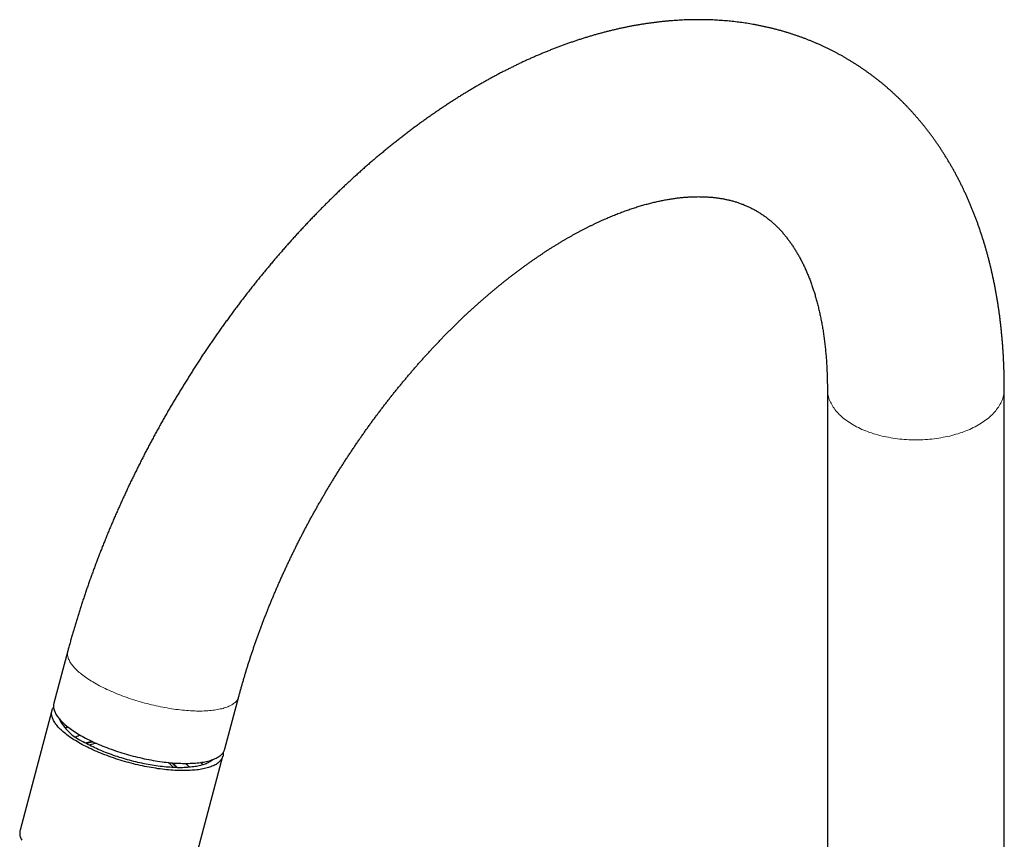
# Model space of a CAD drawing. Header units: millimetres. Extents: x 8 to 771, y 12 to 732.
# Tile 69 of 74: x 517 to 644, y 259 to 365. Entities that reach past the tile are written whole.
import ezdxf

# ---------------------------------------------------------------- set-up
doc = ezdxf.new("R2010")
doc.units = ezdxf.units.MM

msp = doc.modelspace()

# ---------------------------------------------------------------- linework, layer by layer
at = {"color": 7, "linetype": 'Continuous', "lineweight": 30}
for p, q in [((621.16, 317.1), (621.16, 248.87)), ((643.96, 248.87), (643.96, 317.1)), ((523.3, 283.33), (521.5, 276.58)), ((543.53, 270.71), (545.33, 277.46)), ((521.25, 275.65), (517.14, 260.23)), ((539.17, 254.36), (543.28, 269.78))]:
    msp.add_line(p, q, dxfattribs=at)
at = {"color": 8, "linetype": 'Continuous', "lineweight": 0, "flags": 128}
for points in [[(643.96, 317.1), (643.96, 316.93), (643.94, 316.76), (643.92, 316.59), (643.9, 316.42), (643.86, 316.25), (643.82, 316.08), (643.77, 315.91), (643.71, 315.74), (643.64, 315.57), (643.57, 315.4), (643.49, 315.24), (643.4, 315.07), (643.31, 314.91), (643.2, 314.75), (643.09, 314.59), (642.97, 314.43), (642.85, 314.27), (642.72, 314.12), (642.58, 313.96), (642.43, 313.81), (642.28, 313.67), (642.12, 313.52), (641.95, 313.38), (641.78, 313.24), (641.6, 313.1), (641.42, 312.96), (641.23, 312.83), (641.03, 312.7), (640.83, 312.57), (640.62, 312.45), (640.41, 312.33), (640.19, 312.21), (639.96, 312.1), (639.73, 311.99), (639.5, 311.88), (639.26, 311.78), (639.02, 311.68), (638.77, 311.59), (638.52, 311.49), (638.26, 311.41), (638, 311.32), (637.73, 311.24), (637.47, 311.16), (637.2, 311.09), (636.92, 311.02), (636.64, 310.96), (636.36, 310.9), (636.08, 310.85), (635.8, 310.79), (635.51, 310.75), (635.22, 310.71), (634.93, 310.67), (634.64, 310.63), (634.34, 310.6), (634.05, 310.58), (633.75, 310.56), (633.45, 310.54), (633.16, 310.53), (632.86, 310.53), (632.56, 310.52), (632.26, 310.53), (631.96, 310.53), (631.66, 310.54), (631.37, 310.56), (631.07, 310.58), (630.78, 310.6), (630.48, 310.63), (630.19, 310.67), (629.9, 310.71), (629.61, 310.75), (629.32, 310.79), (629.04, 310.85), (628.75, 310.9), (628.47, 310.96), (628.2, 311.02), (627.92, 311.09), (627.65, 311.16), (627.38, 311.24), (627.12, 311.32), (626.86, 311.41), (626.6, 311.49), (626.35, 311.59), (626.1, 311.68), (625.86, 311.78), (625.62, 311.88), (625.38, 311.99), (625.16, 312.1), (624.93, 312.21), (624.71, 312.33), (624.5, 312.45), (624.29, 312.57), (624.09, 312.7), (623.89, 312.83), (623.7, 312.96), (623.51, 313.1), (623.34, 313.24), (623.16, 313.38), (623, 313.52), (622.84, 313.67), (622.69, 313.81), (622.54, 313.96), (622.4, 314.12), (622.27, 314.27), (622.14, 314.43), (622.03, 314.59), (621.92, 314.75), (621.81, 314.91), (621.72, 315.07), (621.63, 315.24), (621.55, 315.4), (621.47, 315.57), (621.41, 315.74), (621.35, 315.91), (621.3, 316.08), (621.26, 316.25), (621.22, 316.42), (621.19, 316.59), (621.17, 316.76), (621.16, 316.93), (621.16, 317.1)], [(523.3, 283.33), (523.28, 283.26), (523.26, 283.16), (523.25, 283.06), (523.25, 282.95), (523.26, 282.84), (523.27, 282.73), (523.29, 282.62), (523.32, 282.51), (523.35, 282.4), (523.4, 282.28), (523.45, 282.17), (523.51, 282.05), (523.57, 281.93), (523.64, 281.81), (523.72, 281.69), (523.81, 281.57), (523.9, 281.45), (524.01, 281.32), (524.11, 281.2), (524.23, 281.08), (524.35, 280.95), (524.48, 280.83), (524.62, 280.7), (524.76, 280.57), (524.91, 280.45), (525.07, 280.32), (525.23, 280.2), (525.4, 280.07), (525.57, 279.95), (525.75, 279.82), (525.94, 279.7), (526.13, 279.57), (526.33, 279.45), (526.53, 279.33), (526.74, 279.2)], [(526.74, 279.2), (526.95, 279.08), (527.17, 278.96), (527.39, 278.84), (527.62, 278.72), (527.86, 278.61), (528.09, 278.49), (528.33, 278.38), (528.58, 278.26), (528.83, 278.15), (529.08, 278.04), (529.34, 277.93), (529.6, 277.82), (529.86, 277.72), (530.13, 277.62), (530.4, 277.51), (530.67, 277.41), (530.95, 277.32), (531.22, 277.22), (531.5, 277.13), (531.78, 277.04), (532.07, 276.95), (532.35, 276.86), (532.64, 276.78), (532.92, 276.7), (533.21, 276.62), (533.5, 276.54), (533.79, 276.47), (534.08, 276.4), (534.37, 276.33), (534.66, 276.26), (534.95, 276.2), (535.24, 276.14), (535.52, 276.08), (535.81, 276.03), (536.1, 275.98), (536.38, 275.93), (536.67, 275.88), (536.95, 275.84), (537.23, 275.8), (537.51, 275.77), (537.78, 275.74), (538.06, 275.71), (538.33, 275.68), (538.6, 275.66), (538.86, 275.64), (539.12, 275.62), (539.38, 275.61), (539.64, 275.6), (539.89, 275.59), (540.14, 275.59), (540.38, 275.59), (540.62, 275.59), (540.86, 275.6), (541.09, 275.61), (541.32, 275.62), (541.54, 275.64), (541.76, 275.66), (541.97, 275.68), (542.17, 275.71), (542.37, 275.74), (542.57, 275.77), (542.76, 275.81), (542.94, 275.85), (543.12, 275.89), (543.29, 275.93), (543.46, 275.98), (543.62, 276.03), (543.77, 276.09), (543.92, 276.15), (544.06, 276.21), (544.19, 276.27), (544.32, 276.33), (544.44, 276.4), (544.55, 276.47), (544.66, 276.55), (544.76, 276.63), (544.85, 276.7), (544.94, 276.79), (545.01, 276.87), (545.08, 276.96), (545.14, 277.05), (545.2, 277.14), (545.25, 277.23), (545.29, 277.33), (545.32, 277.43), (545.33, 277.46)]]:
    msp.add_lwpolyline(points, dxfattribs=at)
at = {"color": 7, "linetype": 'Continuous', "lineweight": 30, "flags": 128}
for points in [[(521.5, 276.58), (521.48, 276.51), (521.46, 276.41), (521.45, 276.31), (521.45, 276.2), (521.46, 276.09), (521.47, 275.98), (521.49, 275.87), (521.52, 275.76), (521.55, 275.65), (521.6, 275.53), (521.65, 275.42), (521.71, 275.3), (521.77, 275.18), (521.84, 275.06), (521.92, 274.94), (522.01, 274.82), (522.1, 274.7), (522.21, 274.57), (522.31, 274.45), (522.43, 274.33), (522.55, 274.2), (522.68, 274.08), (522.82, 273.95), (522.96, 273.82), (523.11, 273.7), (523.27, 273.57), (523.43, 273.45), (523.6, 273.32), (523.77, 273.2), (523.95, 273.07), (524.14, 272.95), (524.33, 272.82), (524.53, 272.7), (524.73, 272.58), (524.94, 272.45)], [(524.69, 271.53), (524.48, 271.65), (524.28, 271.77), (524.08, 271.89), (523.89, 272.02), (523.7, 272.14), (523.52, 272.27), (523.35, 272.39), (523.18, 272.52), (523.02, 272.64), (522.86, 272.77), (522.71, 272.9), (522.57, 273.02), (522.43, 273.15), (522.31, 273.27), (522.18, 273.4), (522.07, 273.52), (521.96, 273.64), (521.86, 273.77), (521.76, 273.89), (521.68, 274.01), (521.6, 274.13), (521.52, 274.25), (521.46, 274.37), (521.4, 274.49), (521.35, 274.6), (521.31, 274.72), (521.27, 274.83), (521.24, 274.94), (521.22, 275.06), (521.21, 275.16), (521.2, 275.27), (521.21, 275.38), (521.22, 275.48), (521.23, 275.58), (521.26, 275.68), (521.29, 275.78), (521.33, 275.88), (521.38, 275.97), (521.44, 276.06), (521.46, 276.09)], [(543.32, 270.26), (543.33, 270.16), (543.33, 270.05), (543.32, 269.95), (543.3, 269.85), (543.27, 269.75), (543.24, 269.65), (543.2, 269.55), (543.15, 269.46), (543.1, 269.37), (543.03, 269.28), (542.96, 269.19), (542.89, 269.11), (542.8, 269.03), (542.71, 268.95), (542.61, 268.87), (542.51, 268.8), (542.39, 268.72), (542.27, 268.66), (542.15, 268.59), (542.01, 268.53), (541.87, 268.47), (541.73, 268.41), (541.57, 268.36), (541.41, 268.3), (541.25, 268.26), (541.07, 268.21), (540.9, 268.17), (540.71, 268.13), (540.52, 268.09), (540.33, 268.06), (540.13, 268.03), (539.92, 268.01), (539.71, 267.98), (539.49, 267.96), (539.27, 267.95), (539.04, 267.93), (538.81, 267.92), (538.58, 267.92), (538.34, 267.91), (538.09, 267.91), (537.84, 267.92), (537.59, 267.92), (537.34, 267.93), (537.08, 267.94), (536.81, 267.96), (536.55, 267.98), (536.28, 268), (536.01, 268.03), (535.74, 268.06), (535.46, 268.09), (535.18, 268.13), (534.9, 268.16), (534.62, 268.21), (534.34, 268.25), (534.05, 268.3), (533.76, 268.35), (533.48, 268.4), (533.19, 268.46), (532.9, 268.52), (532.61, 268.58), (532.32, 268.65), (532.03, 268.72), (531.74, 268.79), (531.45, 268.86), (531.16, 268.94), (530.88, 269.02), (530.59, 269.1), (530.3, 269.18), (530.02, 269.27), (529.74, 269.36), (529.46, 269.45), (529.18, 269.54), (528.9, 269.64), (528.62, 269.74), (528.35, 269.84), (528.08, 269.94), (527.82, 270.04), (527.55, 270.15), (527.29, 270.25), (527.04, 270.36), (526.78, 270.47), (526.53, 270.58), (526.29, 270.7), (526.05, 270.81), (525.81, 270.93), (525.58, 271.05), (525.35, 271.16), (525.12, 271.28), (524.9, 271.4), (524.69, 271.53)], [(524.94, 272.45), (525.15, 272.33), (525.37, 272.21), (525.59, 272.09), (525.82, 271.97), (526.06, 271.86), (526.29, 271.74), (526.53, 271.63), (526.78, 271.51), (527.03, 271.4), (527.28, 271.29), (527.54, 271.18), (527.8, 271.07), (528.06, 270.97), (528.33, 270.87), (528.6, 270.76), (528.87, 270.66), (529.15, 270.57), (529.42, 270.47), (529.7, 270.38), (529.98, 270.29), (530.27, 270.2), (530.55, 270.11), (530.84, 270.03), (531.12, 269.95), (531.41, 269.87), (531.7, 269.79), (531.99, 269.72), (532.28, 269.65), (532.57, 269.58), (532.86, 269.51), (533.15, 269.45), (533.44, 269.39), (533.72, 269.33), (534.01, 269.28), (534.3, 269.23), (534.58, 269.18), (534.87, 269.13), (535.15, 269.09), (535.43, 269.05), (535.71, 269.02), (535.98, 268.99), (536.26, 268.96), (536.53, 268.93), (536.8, 268.91), (537.06, 268.89), (537.32, 268.87), (537.58, 268.86), (537.84, 268.85), (538.09, 268.84), (538.34, 268.84), (538.58, 268.84), (538.82, 268.84), (539.06, 268.85), (539.29, 268.86), (539.52, 268.87), (539.74, 268.89), (539.96, 268.91), (540.17, 268.93), (540.37, 268.96), (540.57, 268.99), (540.77, 269.02), (540.96, 269.06), (541.14, 269.1), (541.32, 269.14), (541.49, 269.18), (541.66, 269.23), (541.82, 269.28), (541.97, 269.34), (542.12, 269.4), (542.26, 269.46), (542.39, 269.52), (542.52, 269.58), (542.64, 269.65), (542.75, 269.72), (542.86, 269.8), (542.96, 269.88), (543.05, 269.95), (543.13, 270.04), (543.21, 270.12), (543.28, 270.21), (543.34, 270.3), (543.4, 270.39), (543.45, 270.48), (543.49, 270.58), (543.52, 270.68), (543.53, 270.71)], [(542.01, 269.35), (541.97, 269.32), (541.89, 269.24), (541.8, 269.17), (541.7, 269.11), (541.59, 269.04), (541.48, 268.98), (541.37, 268.92), (541.24, 268.86), (541.11, 268.8), (540.98, 268.75), (540.84, 268.7), (540.69, 268.65), (540.54, 268.61), (540.38, 268.57), (540.22, 268.53), (540.05, 268.49), (539.87, 268.46), (539.69, 268.43), (539.51, 268.4), (539.32, 268.38), (539.12, 268.36), (538.92, 268.34), (538.72, 268.32), (538.51, 268.31), (538.29, 268.3), (538.08, 268.29), (537.86, 268.29), (537.63, 268.29), (537.4, 268.29), (537.17, 268.3), (536.94, 268.31), (536.7, 268.32), (536.46, 268.34), (536.21, 268.35), (535.96, 268.37), (535.71, 268.4), (535.46, 268.43), (535.21, 268.46), (534.95, 268.49), (534.69, 268.52), (534.43, 268.56), (534.17, 268.6), (533.91, 268.65), (533.65, 268.69), (533.38, 268.74), (533.12, 268.8), (532.85, 268.85), (532.58, 268.91), (532.32, 268.97), (532.05, 269.03), (531.78, 269.1), (531.52, 269.17), (531.25, 269.24), (530.99, 269.31), (530.72, 269.38), (530.46, 269.46), (530.2, 269.54), (529.94, 269.62), (529.68, 269.71), (529.42, 269.79), (529.17, 269.88), (528.91, 269.97), (528.66, 270.06), (528.41, 270.16), (528.17, 270.25), (527.93, 270.35), (527.69, 270.45), (527.45, 270.55), (527.22, 270.65), (526.99, 270.75), (526.76, 270.86), (526.54, 270.96), (526.32, 271.07), (526.1, 271.18), (525.89, 271.29), (525.69, 271.4), (525.49, 271.51), (525.29, 271.62)], [(517.14, 260.23), (517.12, 260.17), (517.11, 260.06), (517.1, 259.96), (517.09, 259.85), (517.1, 259.75), (517.11, 259.64), (517.13, 259.53), (517.16, 259.42), (517.19, 259.3), (517.24, 259.19), (517.29, 259.07), (517.35, 258.95)]]:
    msp.add_lwpolyline(points, dxfattribs=at)
at = {"color": 7, "linetype": 'Continuous', "lineweight": 30}
for centre, radius, start, end in [((527.89, 277.47), 6.4, 206.1547, 246.0164), ((524.76, 267.79), 5.89, 103.9483, 108.1242), ((525.85, 269.48), 3.14, 107.5574, 119.0327), ((527.47, 267.29), 4.16, 96.6782, 109.85), ((533.73, 265.62), 4.15, 40.2814, 53.4627), ((536.35, 264.74), 5.86, 42.0002, 46.2013), ((536.27, 266.75), 3.08, 30.9884, 42.6979)]:
    msp.add_arc(centre, radius, start, end, dxfattribs=at)
for points, knots in [([(643.96, 317.1), (643.96, 317.2), (643.96, 317.47), (643.96, 317.91), (643.95, 318.44), (643.94, 318.96), (643.92, 319.49), (643.91, 320.01), (643.88, 320.53), (643.86, 321.04), (643.83, 321.56), (643.8, 322.07), (643.76, 322.58), (643.72, 323.1), (643.68, 323.6), (643.63, 324.11), (643.58, 324.62), (643.53, 325.12), (643.47, 325.62), (643.41, 326.12), (643.35, 326.62), (643.28, 327.11), (643.21, 327.61), (643.13, 328.1), (643.05, 328.59), (642.97, 329.07), (642.88, 329.56), (642.79, 330.04), (642.7, 330.52), (642.6, 331), (642.5, 331.48), (642.4, 331.95), (642.29, 332.42), (642.18, 332.89), (642.06, 333.35), (641.95, 333.82), (641.82, 334.28), (641.7, 334.73), (641.57, 335.19), (641.44, 335.64), (641.3, 336.09), (641.16, 336.54), (641.02, 336.98), (640.87, 337.43), (640.72, 337.86), (640.57, 338.3), (640.41, 338.73), (640.25, 339.16), (640.09, 339.59), (639.92, 340.01), (639.75, 340.43), (639.58, 340.85), (639.4, 341.27), (639.22, 341.68), (639.03, 342.09), (638.85, 342.49), (638.66, 342.89), (638.46, 343.29), (638.27, 343.69), (638.07, 344.08), (637.86, 344.47), (637.66, 344.86), (637.45, 345.24), (637.23, 345.62), (637.02, 345.99), (636.8, 346.36), (636.58, 346.73), (636.35, 347.1), (636.12, 347.46), (635.89, 347.82), (635.66, 348.17), (635.42, 348.52), (635.18, 348.87), (634.94, 349.22), (634.69, 349.56), (634.44, 349.89), (634.19, 350.23), (633.94, 350.56), (633.68, 350.88), (633.42, 351.21), (633.16, 351.53), (632.89, 351.84), (632.62, 352.15), (632.35, 352.46), (632.08, 352.77), (631.8, 353.07), (631.52, 353.37), (631.24, 353.66), (630.96, 353.95), (630.67, 354.24), (630.38, 354.52), (630.09, 354.8), (629.79, 355.07), (629.5, 355.35), (629.2, 355.61), (628.89, 355.88), (628.59, 356.14), (628.28, 356.4), (627.97, 356.65), (627.66, 356.9), (627.35, 357.14), (627.03, 357.38), (626.71, 357.62), (626.39, 357.86), (626.07, 358.09), (625.74, 358.31), (625.41, 358.54), (625.08, 358.75), (624.75, 358.97), (624.41, 359.18), (624.07, 359.39), (623.73, 359.59), (623.39, 359.79), (623.05, 359.99), (622.7, 360.18), (622.35, 360.37), (622, 360.55), (621.65, 360.73), (621.29, 360.91), (620.94, 361.08), (620.58, 361.25), (620.22, 361.41), (619.85, 361.57), (619.49, 361.73), (619.12, 361.88), (618.75, 362.03), (618.38, 362.18), (618, 362.32), (617.63, 362.45), (617.25, 362.59), (616.87, 362.71), (616.49, 362.84), (616.11, 362.96), (615.72, 363.08), (615.34, 363.19), (614.95, 363.3), (614.56, 363.4), (614.17, 363.5), (613.77, 363.6), (613.38, 363.69), (612.98, 363.78), (612.58, 363.86), (612.18, 363.94), (611.77, 364.02), (611.37, 364.09), (610.96, 364.16), (610.55, 364.22), (610.15, 364.28), (609.73, 364.33), (609.32, 364.38), (608.91, 364.43), (608.49, 364.47), (608.07, 364.51), (607.65, 364.54), (607.23, 364.57), (606.81, 364.6), (606.39, 364.62), (605.96, 364.63), (605.53, 364.64), (605.11, 364.65), (604.68, 364.66), (604.24, 364.65), (603.81, 364.65), (603.38, 364.64), (602.94, 364.63), (602.51, 364.61), (602.07, 364.58), (601.63, 364.56), (601.19, 364.53), (600.75, 364.49), (600.31, 364.45), (599.86, 364.41), (599.42, 364.36), (598.97, 364.3), (598.53, 364.24), (598.08, 364.18), (597.63, 364.12), (597.18, 364.04), (596.73, 363.97), (596.28, 363.89), (595.83, 363.8), (595.38, 363.72), (594.92, 363.62), (594.47, 363.53), (594.01, 363.42), (593.56, 363.32), (593.1, 363.21), (592.64, 363.09), (592.18, 362.97), (591.73, 362.85), (591.27, 362.72), (590.81, 362.59), (590.35, 362.45), (589.89, 362.31), (589.43, 362.16), (588.97, 362.01), (588.51, 361.86), (588.05, 361.7), (587.58, 361.54), (587.12, 361.37), (586.66, 361.2), (586.2, 361.03), (585.74, 360.85), (585.27, 360.66), (584.81, 360.48), (584.35, 360.28), (583.89, 360.09), (583.43, 359.89), (582.96, 359.68), (582.5, 359.48), (582.04, 359.26), (581.58, 359.05), (581.12, 358.83), (580.66, 358.6), (580.2, 358.37), (579.74, 358.14), (579.28, 357.91), (578.82, 357.67), (578.36, 357.42), (577.9, 357.17), (577.44, 356.92), (576.98, 356.67), (576.52, 356.41), (576.07, 356.15), (575.61, 355.88), (575.16, 355.61), (574.7, 355.33), (574.25, 355.06), (573.79, 354.77), (573.34, 354.49), (572.89, 354.2), (572.43, 353.91), (571.98, 353.61), (571.53, 353.31), (571.08, 353.01), (570.64, 352.7), (570.19, 352.39), (569.74, 352.08), (569.29, 351.76), (568.85, 351.44), (568.4, 351.12), (567.96, 350.79), (567.52, 350.46), (567.08, 350.13), (566.64, 349.79), (566.2, 349.45), (565.76, 349.11), (565.32, 348.76), (564.88, 348.41), (564.45, 348.06), (564.02, 347.7), (563.58, 347.34), (563.15, 346.98), (562.72, 346.61), (562.29, 346.25), (561.86, 345.87), (561.43, 345.5), (561.01, 345.12), (560.58, 344.74), (560.16, 344.36), (559.74, 343.97), (559.32, 343.58), (558.9, 343.19), (558.48, 342.79), (558.06, 342.39), (557.65, 341.99), (557.23, 341.59), (556.82, 341.18), (556.41, 340.77), (556, 340.36), (555.59, 339.95), (555.19, 339.53), (554.78, 339.11), (554.38, 338.69), (553.98, 338.26), (553.58, 337.83), (553.18, 337.4), (552.78, 336.97), (552.38, 336.54), (551.99, 336.1), (551.6, 335.66), (551.21, 335.21), (550.82, 334.77), (550.43, 334.32), (550.04, 333.87), (549.66, 333.42), (549.28, 332.96), (548.9, 332.51), (548.52, 332.05), (548.14, 331.59), (547.76, 331.12), (547.39, 330.66), (547.02, 330.19), (546.65, 329.72), (546.28, 329.25), (545.92, 328.77), (545.55, 328.3), (545.19, 327.82), (544.83, 327.34), (544.47, 326.85), (544.12, 326.37), (543.76, 325.88), (543.41, 325.39), (543.06, 324.9), (542.71, 324.41), (542.36, 323.92), (542.02, 323.42), (541.68, 322.92), (541.34, 322.42), (541, 321.92), (540.66, 321.42), (540.33, 320.91), (540, 320.41), (539.67, 319.9), (539.34, 319.39), (539.02, 318.88), (538.7, 318.36), (538.38, 317.85), (538.06, 317.33), (537.74, 316.81), (537.43, 316.3), (537.12, 315.77), (536.81, 315.25), (536.5, 314.73), (536.2, 314.2), (535.89, 313.68), (535.59, 313.15), (535.3, 312.62), (535, 312.09), (534.71, 311.56), (534.42, 311.03), (534.13, 310.49), (533.85, 309.96), (533.56, 309.42), (533.28, 308.89), (533.01, 308.35), (532.73, 307.81), (532.46, 307.27), (532.19, 306.73), (531.92, 306.18), (531.66, 305.64), (531.39, 305.1), (531.13, 304.55), (530.88, 304), (530.62, 303.46), (530.37, 302.91), (530.12, 302.36), (529.88, 301.81), (529.63, 301.26), (529.39, 300.71), (529.15, 300.16), (528.92, 299.61), (528.68, 299.05), (528.45, 298.5), (528.23, 297.94), (528, 297.39), (527.78, 296.83), (527.56, 296.28), (527.34, 295.72), (527.13, 295.16), (526.92, 294.61), (526.71, 294.05), (526.51, 293.49), (526.3, 292.93), (526.1, 292.37), (525.91, 291.82), (525.71, 291.26), (525.52, 290.7), (525.34, 290.14), (525.15, 289.58), (524.97, 289.02), (524.79, 288.45), (524.62, 287.89), (524.44, 287.33), (524.27, 286.77), (524.11, 286.21), (523.94, 285.65), (523.78, 285.09), (523.62, 284.53), (523.47, 283.98), (523.36, 283.58), (523.31, 283.37), (523.3, 283.33)], [0, 0, 0, 0, 0.0014692, 0.0042051, 0.0069412, 0.0096774, 0.0124134, 0.0151493, 0.017885, 0.0206203, 0.0233553, 0.02609, 0.0288241, 0.0315576, 0.0342905, 0.0370227, 0.0397541, 0.0424847, 0.0452142, 0.0479427, 0.05067, 0.0533961, 0.056121, 0.0588443, 0.0615661, 0.0642864, 0.0670048, 0.0697214, 0.0724361, 0.0751488, 0.0778593, 0.0805675, 0.0832734, 0.0859768, 0.0886775, 0.0913756, 0.0940709, 0.0967633, 0.0994527, 0.1021389, 0.1048219, 0.1075015, 0.1101777, 0.1128503, 0.1155194, 0.1181847, 0.1208461, 0.1235037, 0.1261572, 0.1288066, 0.1314519, 0.1340929, 0.1367296, 0.1393619, 0.1419898, 0.1446132, 0.147232, 0.1498462, 0.1524558, 0.1550606, 0.1576608, 0.1602562, 0.1628469, 0.1654328, 0.1680139, 0.1705902, 0.1731616, 0.1757283, 0.1782903, 0.1808475, 0.1833999, 0.1859476, 0.1884907, 0.1910291, 0.1935629, 0.1960922, 0.1986171, 0.2011375, 0.2036535, 0.2061652, 0.2086727, 0.2111761, 0.2136754, 0.2161707, 0.2186622, 0.2211499, 0.2236339, 0.2261143, 0.2285912, 0.2310647, 0.233535, 0.2360022, 0.2384663, 0.2409274, 0.2433858, 0.2458415, 0.2482948, 0.2507455, 0.2531941, 0.2556405, 0.2580848, 0.2605273, 0.262968, 0.2654071, 0.2678448, 0.2702812, 0.2727165, 0.2751506, 0.2775839, 0.2800166, 0.2824484, 0.28488, 0.2873113, 0.2897423, 0.2921733, 0.2946045, 0.2970358, 0.2994675, 0.3018998, 0.3043328, 0.3067665, 0.3092013, 0.311637, 0.3140741, 0.3165126, 0.3189526, 0.3213942, 0.3238377, 0.326283, 0.3287306, 0.3311802, 0.3336322, 0.3360868, 0.3385438, 0.3410037, 0.3434663, 0.3459319, 0.3484006, 0.3508725, 0.3533477, 0.3558263, 0.3583084, 0.3607942, 0.3632836, 0.3657769, 0.3682741, 0.3707752, 0.3732804, 0.3757898, 0.3783034, 0.3808214, 0.3833436, 0.3858702, 0.3884014, 0.390937, 0.3934772, 0.3960221, 0.3985716, 0.4011257, 0.4036846, 0.4062481, 0.4088165, 0.4113895, 0.4139673, 0.4165498, 0.419137, 0.421729, 0.4243257, 0.426927, 0.429533, 0.4321436, 0.4347587, 0.4373784, 0.4400025, 0.4426311, 0.445264, 0.4479013, 0.4505427, 0.4531883, 0.4558379, 0.4584916, 0.4611492, 0.4638106, 0.4664757, 0.4691445, 0.4718168, 0.4744926, 0.4771717, 0.4798541, 0.4825396, 0.4852281, 0.4879196, 0.4906139, 0.4933109, 0.4960106, 0.4987127, 0.5014172, 0.5041241, 0.5068331, 0.5095442, 0.5122573, 0.5149722, 0.5176889, 0.5204073, 0.5231272, 0.5258487, 0.5285714, 0.5312955, 0.5340208, 0.5367471, 0.5394744, 0.5422027, 0.5449318, 0.5476617, 0.5503923, 0.5531234, 0.5558551, 0.5585873, 0.5613198, 0.5640527, 0.5667859, 0.5695192, 0.5722527, 0.5749863, 0.5777199, 0.5804535, 0.583187, 0.5859203, 0.5886535, 0.5913865, 0.5941192, 0.5968517, 0.5995838, 0.6023156, 0.605047, 0.607778, 0.6105085, 0.6132386, 0.6159681, 0.6186972, 0.6214257, 0.6241537, 0.6268811, 0.6296079, 0.6323341, 0.6350597, 0.6377847, 0.640509, 0.6432327, 0.6459557, 0.6486781, 0.6513998, 0.6541208, 0.6568412, 0.6595608, 0.6622798, 0.6649981, 0.6677157, 0.6704326, 0.6731489, 0.6758645, 0.6785793, 0.6812935, 0.684007, 0.6867199, 0.6894321, 0.6921435, 0.6948544, 0.6975646, 0.7002742, 0.7029831, 0.7056914, 0.7083991, 0.7111061, 0.7138125, 0.7165184, 0.7192236, 0.7219283, 0.7246324, 0.7273359, 0.7300389, 0.7327414, 0.7354433, 0.7381446, 0.7408455, 0.7435459, 0.7462457, 0.7489452, 0.7516441, 0.7543425, 0.7570406, 0.7597382, 0.7624354, 0.7651321, 0.7678285, 0.7705245, 0.7732201, 0.7759154, 0.7786102, 0.7813048, 0.7839991, 0.786693, 0.7893867, 0.79208, 0.7947731, 0.7974659, 0.8001584, 0.8028508, 0.8055429, 0.8082348, 0.8109265, 0.8136181, 0.8163094, 0.8190006, 0.8216916, 0.8243826, 0.8270734, 0.8297641, 0.8324547, 0.8351453, 0.8378357, 0.8405262, 0.8432165, 0.8459069, 0.8485972, 0.8512875, 0.8539778, 0.8566682, 0.8593587, 0.862049, 0.8647396, 0.8674302, 0.8701208, 0.8728116, 0.8755025, 0.8781935, 0.8808847, 0.883576, 0.8862674, 0.8889591, 0.8916509, 0.894343, 0.8970352, 0.8997278, 0.9024205, 0.9051135, 0.9078067, 0.9105003, 0.9131941, 0.9158883, 0.9185828, 0.9212776, 0.9239727, 0.9266682, 0.9293641, 0.9320603, 0.934757, 0.9374541, 0.9401516, 0.9428495, 0.9455479, 0.9482467, 0.950946, 0.9536457, 0.956346, 0.9590468, 0.9617481, 0.9644498, 0.9671521, 0.9698551, 0.9725585, 0.9752625, 0.9779671, 0.9806723, 0.983378, 0.9860844, 0.9887914, 0.991499, 0.9942073, 0.9969162, 0.9994832, 1, 1, 1, 1]), ([(545.33, 277.46), (545.35, 277.54), (545.41, 277.77), (545.52, 278.16), (545.65, 278.62), (545.78, 279.08), (545.91, 279.54), (546.05, 280.01), (546.19, 280.47), (546.33, 280.94), (546.47, 281.4), (546.62, 281.87), (546.77, 282.34), (546.93, 282.8), (547.08, 283.27), (547.24, 283.74), (547.4, 284.21), (547.57, 284.68), (547.73, 285.15), (547.9, 285.61), (548.07, 286.08), (548.25, 286.55), (548.43, 287.02), (548.61, 287.49), (548.79, 287.96), (548.97, 288.43), (549.16, 288.9), (549.35, 289.37), (549.55, 289.84), (549.74, 290.31), (549.94, 290.78), (550.14, 291.25), (550.34, 291.72), (550.55, 292.19), (550.76, 292.66), (550.97, 293.13), (551.18, 293.59), (551.4, 294.06), (551.62, 294.53), (551.84, 294.99), (552.06, 295.46), (552.28, 295.92), (552.51, 296.39), (552.74, 296.85), (552.97, 297.31), (553.21, 297.78), (553.45, 298.24), (553.69, 298.7), (553.93, 299.16), (554.17, 299.62), (554.42, 300.07), (554.66, 300.53), (554.91, 300.99), (555.17, 301.44), (555.42, 301.89), (555.68, 302.35), (555.94, 302.8), (556.2, 303.25), (556.46, 303.7), (556.73, 304.14), (556.99, 304.59), (557.26, 305.04), (557.53, 305.48), (557.81, 305.92), (558.08, 306.36), (558.36, 306.8), (558.64, 307.24), (558.92, 307.67), (559.2, 308.11), (559.48, 308.54), (559.77, 308.97), (560.06, 309.4), (560.35, 309.83), (560.64, 310.26), (560.93, 310.68), (561.23, 311.1), (561.52, 311.53), (561.82, 311.94), (562.12, 312.36), (562.42, 312.78), (562.72, 313.19), (563.03, 313.6), (563.33, 314.01), (563.64, 314.42), (563.95, 314.82), (564.26, 315.22), (564.57, 315.62), (564.88, 316.02), (565.2, 316.42), (565.51, 316.81), (565.83, 317.2), (566.15, 317.59), (566.47, 317.98), (566.79, 318.36), (567.11, 318.75), (567.43, 319.13), (567.76, 319.5), (568.08, 319.88), (568.41, 320.25), (568.73, 320.62), (569.06, 320.99), (569.39, 321.35), (569.72, 321.71), (570.05, 322.07), (570.38, 322.43), (570.72, 322.78), (571.05, 323.13), (571.38, 323.48), (571.72, 323.83), (572.05, 324.17), (572.39, 324.51), (572.73, 324.84), (573.06, 325.18), (573.4, 325.51), (573.74, 325.84), (574.08, 326.16), (574.42, 326.49), (574.76, 326.81), (575.1, 327.12), (575.44, 327.43), (575.78, 327.74), (576.12, 328.05), (576.47, 328.36), (576.81, 328.66), (577.15, 328.95), (577.5, 329.25), (577.84, 329.54), (578.18, 329.83), (578.52, 330.11), (578.87, 330.4), (579.21, 330.67), (579.55, 330.95), (579.9, 331.22), (580.24, 331.49), (580.59, 331.76), (580.93, 332.02), (581.27, 332.28), (581.61, 332.53), (581.96, 332.78), (582.3, 333.03), (582.64, 333.28), (582.98, 333.52), (583.32, 333.76), (583.67, 333.99), (584.01, 334.23), (584.35, 334.45), (584.69, 334.68), (585.03, 334.9), (585.36, 335.12), (585.7, 335.33), (586.04, 335.54), (586.38, 335.75), (586.71, 335.95), (587.05, 336.15), (587.38, 336.35), (587.72, 336.54), (588.05, 336.73), (588.38, 336.92), (588.71, 337.1), (589.04, 337.28), (589.37, 337.46), (589.7, 337.63), (590.03, 337.8), (590.36, 337.96), (590.68, 338.12), (591.01, 338.28), (591.33, 338.44), (591.65, 338.59), (591.97, 338.74), (592.29, 338.88), (592.61, 339.02), (592.93, 339.16), (593.24, 339.29), (593.56, 339.42), (593.87, 339.55), (594.18, 339.67), (594.49, 339.79), (594.8, 339.9), (595.11, 340.02), (595.41, 340.13), (595.72, 340.23), (596.02, 340.33), (596.32, 340.43), (596.62, 340.53), (596.92, 340.62), (597.22, 340.71), (597.51, 340.79), (597.81, 340.87), (598.1, 340.95), (598.39, 341.03), (598.67, 341.1), (598.96, 341.17), (599.24, 341.23), (599.53, 341.29), (599.81, 341.35), (600.09, 341.41), (600.36, 341.46), (600.64, 341.51), (600.91, 341.55), (601.19, 341.59), (601.46, 341.63), (601.72, 341.67), (601.99, 341.7), (602.25, 341.73), (602.52, 341.76), (602.78, 341.78), (603.04, 341.8), (603.29, 341.82), (603.55, 341.83), (603.8, 341.84), (604.05, 341.85), (604.3, 341.85), (604.55, 341.86), (604.8, 341.85), (605.04, 341.85), (605.28, 341.84), (605.53, 341.83), (605.76, 341.82), (606, 341.8), (606.24, 341.78), (606.47, 341.76), (606.71, 341.73), (606.94, 341.7), (607.17, 341.67), (607.4, 341.64), (607.62, 341.6), (607.85, 341.56), (608.07, 341.51), (608.3, 341.46), (608.52, 341.41), (608.74, 341.36), (608.96, 341.3), (609.18, 341.23), (609.4, 341.17), (609.62, 341.1), (609.83, 341.03), (610.05, 340.95), (610.26, 340.87), (610.48, 340.78), (610.69, 340.69), (610.9, 340.6), (611.11, 340.5), (611.32, 340.4), (611.53, 340.3), (611.74, 340.19), (611.94, 340.07), (612.15, 339.95), (612.35, 339.83), (612.55, 339.71), (612.75, 339.58), (612.94, 339.44), (613.13, 339.31), (613.32, 339.17), (613.5, 339.02), (613.69, 338.88), (613.87, 338.73), (614.04, 338.58), (614.22, 338.42), (614.39, 338.26), (614.56, 338.1), (614.72, 337.94), (614.89, 337.78), (615.05, 337.61), (615.2, 337.44), (615.36, 337.26), (615.51, 337.09), (615.66, 336.91), (615.81, 336.72), (615.96, 336.54), (616.1, 336.35), (616.24, 336.16), (616.38, 335.97), (616.52, 335.77), (616.66, 335.57), (616.79, 335.37), (616.92, 335.17), (617.05, 334.96), (617.18, 334.75), (617.31, 334.53), (617.43, 334.32), (617.55, 334.1), (617.67, 333.88), (617.79, 333.65), (617.91, 333.42), (618.02, 333.19), (618.14, 332.95), (618.25, 332.72), (618.36, 332.47), (618.47, 332.23), (618.57, 331.98), (618.67, 331.73), (618.78, 331.48), (618.88, 331.22), (618.98, 330.96), (619.07, 330.7), (619.17, 330.43), (619.26, 330.16), (619.35, 329.89), (619.44, 329.61), (619.53, 329.33), (619.61, 329.05), (619.69, 328.77), (619.77, 328.48), (619.85, 328.19), (619.93, 327.89), (620, 327.59), (620.07, 327.29), (620.14, 326.99), (620.21, 326.68), (620.28, 326.37), (620.34, 326.06), (620.4, 325.74), (620.46, 325.42), (620.52, 325.1), (620.57, 324.77), (620.63, 324.44), (620.68, 324.11), (620.72, 323.78), (620.77, 323.44), (620.81, 323.1), (620.85, 322.76), (620.89, 322.41), (620.92, 322.06), (620.96, 321.71), (620.99, 321.36), (621.02, 321), (621.04, 320.64), (621.07, 320.28), (621.09, 319.92), (621.1, 319.55), (621.12, 319.18), (621.13, 318.8), (621.14, 318.43), (621.15, 318.05), (621.16, 317.67), (621.16, 317.35), (621.16, 317.17), (621.16, 317.1)], [0, 0, 0, 0, 0.001508, 0.004407, 0.007306, 0.010207, 0.013108, 0.01601, 0.018914, 0.021818, 0.024723, 0.027629, 0.030535, 0.033443, 0.036352, 0.039261, 0.042171, 0.045082, 0.047993, 0.050906, 0.053819, 0.056732, 0.059647, 0.062562, 0.065478, 0.068394, 0.071311, 0.074229, 0.077147, 0.080066, 0.082985, 0.085905, 0.088825, 0.091746, 0.094667, 0.097589, 0.100511, 0.103433, 0.106356, 0.109279, 0.112203, 0.115127, 0.118051, 0.120975, 0.1239, 0.126825, 0.12975, 0.132675, 0.135601, 0.138527, 0.141453, 0.144379, 0.147305, 0.150231, 0.153157, 0.156084, 0.15901, 0.161937, 0.164863, 0.167789, 0.170716, 0.173642, 0.176568, 0.179494, 0.18242, 0.185346, 0.188271, 0.191197, 0.194122, 0.197047, 0.199972, 0.202896, 0.20582, 0.208744, 0.211668, 0.214591, 0.217514, 0.220436, 0.223358, 0.22628, 0.229201, 0.232122, 0.235042, 0.237962, 0.240881, 0.2438, 0.246718, 0.249636, 0.252553, 0.255469, 0.258385, 0.2613, 0.264215, 0.267129, 0.270042, 0.272954, 0.275866, 0.278776, 0.281686, 0.284596, 0.287504, 0.290412, 0.293319, 0.296225, 0.29913, 0.302034, 0.304937, 0.307839, 0.310741, 0.313641, 0.31654, 0.319439, 0.322336, 0.325232, 0.328127, 0.331022, 0.333915, 0.336807, 0.339697, 0.342587, 0.345476, 0.348363, 0.35125, 0.354135, 0.357019, 0.359902, 0.362783, 0.365663, 0.368543, 0.37142, 0.374297, 0.377172, 0.380047, 0.382919, 0.385791, 0.388661, 0.39153, 0.394398, 0.397265, 0.40013, 0.402994, 0.405857, 0.408718, 0.411579, 0.414437, 0.417295, 0.420152, 0.423007, 0.425861, 0.428714, 0.431566, 0.434416, 0.437266, 0.440114, 0.442961, 0.445807, 0.448653, 0.451497, 0.45434, 0.457182, 0.460024, 0.462865, 0.465704, 0.468543, 0.471382, 0.47422, 0.477057, 0.479894, 0.48273, 0.485566, 0.488402, 0.491238, 0.494073, 0.496909, 0.499745, 0.502581, 0.505417, 0.508253, 0.51109, 0.513928, 0.516767, 0.519606, 0.522447, 0.525289, 0.528133, 0.530978, 0.533825, 0.536673, 0.539524, 0.542378, 0.545234, 0.548093, 0.550956, 0.553821, 0.556691, 0.559564, 0.562442, 0.565325, 0.568212, 0.571105, 0.574003, 0.576908, 0.579819, 0.582738, 0.585663, 0.588597, 0.591539, 0.59449, 0.59745, 0.600421, 0.603403, 0.606395, 0.6094, 0.612418, 0.615449, 0.618494, 0.621555, 0.624631, 0.627725, 0.630836, 0.633966, 0.637115, 0.640285, 0.643477, 0.646693, 0.649932, 0.653196, 0.656487, 0.659805, 0.663152, 0.666528, 0.669936, 0.673375, 0.676846, 0.680351, 0.68389, 0.687463, 0.691069, 0.694709, 0.698381, 0.702083, 0.705814, 0.709571, 0.71335, 0.717147, 0.720957, 0.724777, 0.728598, 0.732416, 0.736224, 0.740017, 0.74379, 0.74754, 0.751263, 0.754957, 0.758618, 0.762247, 0.765841, 0.769401, 0.772927, 0.776418, 0.779876, 0.783301, 0.786694, 0.790056, 0.793388, 0.796692, 0.799969, 0.80322, 0.806446, 0.809648, 0.812827, 0.815986, 0.819123, 0.822242, 0.825342, 0.828425, 0.831492, 0.834543, 0.83758, 0.840603, 0.843612, 0.84661, 0.849596, 0.852571, 0.855535, 0.85849, 0.861436, 0.864373, 0.867302, 0.870224, 0.873138, 0.876046, 0.878948, 0.881843, 0.884734, 0.887619, 0.8905, 0.893376, 0.896248, 0.899117, 0.901981, 0.904843, 0.907702, 0.910558, 0.913412, 0.916263, 0.919112, 0.92196, 0.924806, 0.92765, 0.930493, 0.933335, 0.936176, 0.939016, 0.941856, 0.944695, 0.947533, 0.950371, 0.953209, 0.956047, 0.958885, 0.961723, 0.964561, 0.967399, 0.970238, 0.973077, 0.975916, 0.978756, 0.981597, 0.984438, 0.98728, 0.990123, 0.992966, 0.995811, 0.998656, 1, 1, 1, 1]), ([(526.51, 271.64), (526.49, 271.64), (526.43, 271.63), (526.35, 271.62), (526.28, 271.6), (526.23, 271.59), (526.19, 271.59), (526.15, 271.58), (526.11, 271.57), (526.07, 271.56), (526.02, 271.55), (525.97, 271.54), (525.91, 271.52), (525.85, 271.51), (525.78, 271.49), (525.72, 271.47), (525.67, 271.46), (525.63, 271.44), (525.61, 271.44)], [0, 0, 0, 0, 0.067851, 0.177451, 0.23354, 0.285637, 0.333744, 0.377842, 0.418117, 0.462213, 0.514284, 0.574343, 0.642399, 0.716641, 0.79025, 0.862562, 0.933595, 1, 1, 1, 1]), ([(537.4, 268.29), (537.4, 268.3), (537.37, 268.33), (537.33, 268.37), (537.27, 268.44), (537.21, 268.5), (537.16, 268.55), (537.12, 268.58), (537.08, 268.62), (537.04, 268.65), (536.98, 268.7), (536.92, 268.75), (536.86, 268.81), (536.79, 268.86), (536.75, 268.9), (536.72, 268.91), (536.72, 268.92)], [0, 0, 0, 0, 0.020341, 0.127285, 0.225323, 0.324909, 0.415864, 0.460067, 0.508129, 0.569177, 0.650161, 0.738475, 0.826068, 0.912945, 0.999101, 1, 1, 1, 1])]:
    msp.add_open_spline(points, degree=3, knots=knots, dxfattribs=at)
at = {"color": 8, "linetype": 'Continuous', "lineweight": 0}
for points, knots in [([(525.69, 271.39), (525.74, 271.41), (525.83, 271.44), (525.99, 271.49), (526.15, 271.53), (526.32, 271.56), (526.46, 271.59), (526.55, 271.6), (526.58, 271.61)], [0, 0, 0, 0, 0.1789268, 0.3706721, 0.5525358, 0.7339057, 0.9150632, 1, 1, 1, 1]), ([(536.65, 268.92), (536.67, 268.91), (536.74, 268.85), (536.86, 268.75), (537.01, 268.62), (537.16, 268.47), (537.25, 268.36), (537.3, 268.31), (537.31, 268.3)], [0, 0, 0, 0, 0.0697334, 0.2553486, 0.4875508, 0.7190441, 0.9504466, 1, 1, 1, 1])]:
    msp.add_open_spline(points, degree=3, knots=knots, dxfattribs=at)

doc.saveas('drawing.dxf')
